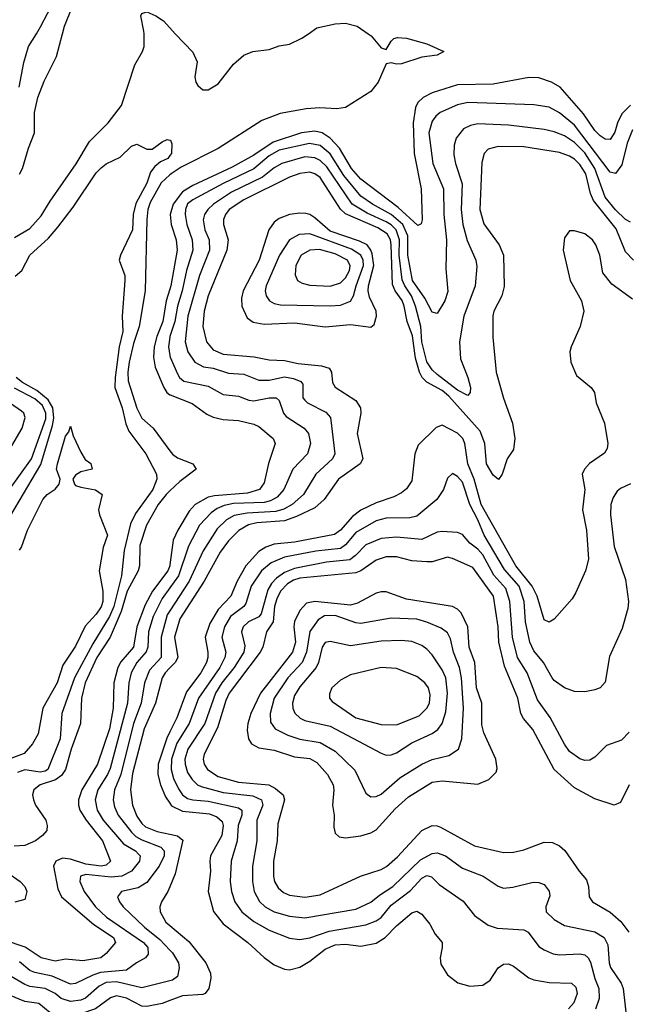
# Model space of a CAD drawing. Header units: inches. Extents: x 1308407 to 1441228, y 959628 to 1036311.
# Tile 147 of 256: x 1329410 to 1331801, y 1006187 to 1010055. Entities that reach past the tile are written whole.
import ezdxf

# ---------------------------------------------------------------- set-up
doc = ezdxf.new("R2010")
doc.units = ezdxf.units.IN
doc.header["$MEASUREMENT"] = 0
for name, color, linetype in [('B3020', 7, 'Continuous'), ('B3021', 7, 'Continuous'), ('B3030', 7, 'Continuous'), ('B3031', 7, 'Continuous')]:
    doc.layers.add(name, color=color, linetype=linetype)

msp = doc.modelspace()

# ---------------------------------------------------------------- linework, layer by layer
at = {"layer": 'B3020', "color": 5}
for points, elevation in [([(1329390, 1009199.9), (1329450, 1009235), (1329495, 1009285), (1329530, 1009342.7), (1329631.4, 1009488.6), (1329684, 1009576), (1329757.1, 1009650), (1329810, 1009717.6), (1329861.9, 1009878.1), (1329892.8, 1009930), (1329899.7, 1009950), (1329898.7, 1010000)], 2780), ([(1329408, 1009790), (1329426.6, 1009886.6), (1329445.4, 1009950), (1329475.6, 1010000)], 2840), ([(1329410, 1009448.7), (1329421.2, 1009470), (1329444.7, 1009550), (1329467.9, 1009610), (1329468.4, 1009690), (1329481.8, 1009750), (1329506, 1009814), (1329554.9, 1009910), (1329578.8, 1010000)], 2820), ([(1329392.9, 1009047.1), (1329418.3, 1009070), (1329449.8, 1009130), (1329523.6, 1009196.4), (1329560.5, 1009239.5), (1329620.9, 1009319.1), (1329710, 1009453.1), (1329730, 1009473.7), (1329750, 1009488.2), (1329805.1, 1009514.9), (1329850, 1009558.8), (1329870, 1009566), (1329910, 1009546), (1329930, 1009546), (1329970, 1009575.5), (1329990, 1009584), (1330000, 1009582.3)], 2760), ([(1330000, 1009521), (1329992.2, 1009510), (1329963.4, 1009496.6), (1329941.1, 1009478.9), (1329924.1, 1009455.9), (1329910, 1009413.5), (1329866.8, 1009333.2), (1329855.4, 1009290), (1329853.6, 1009230), (1329805.6, 1009130), (1329801.4, 1009110), (1329823.5, 1009050), (1329823.5, 1009030), (1329813, 1008890), (1329815.4, 1008830), (1329800.4, 1008770), (1329784.7, 1008650), (1329784.5, 1008610), (1329812.9, 1008530), (1329827.2, 1008467.2), (1329838.3, 1008438.3), (1329906, 1008350), (1329947.8, 1008270), (1329948.7, 1008250), (1329932.6, 1008210), (1329864.9, 1008115.1), (1329846, 1008074), (1329820.8, 1007970), (1329810.1, 1007870), (1329780.1, 1007750), (1329763.1, 1007710), (1329697, 1007603), (1329626.1, 1007470), (1329575.6, 1007330), (1329569.1, 1007230), (1329520.9, 1007110), (1329510, 1007103.2), (1329490, 1007099.7), (1329430, 1007108.8), (1329402.2, 1007097.8)], 2760), ([(1330000, 1009445.4), (1329966.2, 1009413.8), (1329923.3, 1009336.7), (1329914.1, 1009310), (1329909, 1009270), (1329902.6, 1008990), (1329879.9, 1008850), (1329857.1, 1008782.9), (1329840.3, 1008710), (1329835.3, 1008670), (1329836.9, 1008636.9), (1329870, 1008528.4), (1329889.8, 1008489.8), (1329934.3, 1008450), (1330000, 1008361.2)], 2780), ([(1330000, 1008996.2), (1329985.7, 1008950), (1329972.7, 1008870), (1329948.9, 1008810), (1329938.9, 1008770), (1329936.4, 1008730), (1329942.8, 1008690), (1329976.1, 1008610), (1329988.3, 1008590), (1330000, 1008581.4)], 2820), ([(1330000, 1008807.8), (1329994.2, 1008770), (1330000, 1008735.8)], 2840), ([(1329374.5, 1008105.5), (1329492.9, 1008307.1), (1329539.5, 1008460.5), (1329544.5, 1008490), (1329540.5, 1008530), (1329522.1, 1008562.1), (1329478.2, 1008598.2), (1329421.3, 1008630), (1329396.9, 1008650)], 2760), ([(1329370.6, 1008210), (1329456.5, 1008330), (1329512.7, 1008487.3), (1329513.1, 1008510), (1329499.4, 1008539.4), (1329470, 1008565.2), (1329390, 1008607)], 2780), ([(1329379.6, 1008380.4), (1329419.6, 1008450), (1329431.9, 1008491.9), (1329426, 1008510), (1329417.7, 1008517.7), (1329330, 1008577.4)], 2820), ([(1329409.2, 1007970.8), (1329417.6, 1007982.4), (1329440.5, 1008050), (1329500.6, 1008170), (1329518.5, 1008190), (1329549.1, 1008210.9), (1329564.9, 1008230), (1329569.2, 1008250), (1329555, 1008290), (1329558.3, 1008310), (1329590, 1008418.8), (1329603.6, 1008436.4), (1329610, 1008458), (1329620.7, 1008420.7), (1329650, 1008356), (1329668, 1008328), (1329690, 1008311), (1329694.8, 1008290), (1329650, 1008278.4), (1329630, 1008266.3), (1329618.5, 1008250), (1329625.5, 1008230), (1329630, 1008224.6), (1329650, 1008218.9), (1329708, 1008208), (1329734.6, 1008190), (1329720.3, 1008130), (1329724, 1008110), (1329755, 1008030), (1329738.5, 1007981.5), (1329722.2, 1007890), (1329737.1, 1007810), (1329736.9, 1007770), (1329730, 1007749.1), (1329710, 1007719.5), (1329667.6, 1007672.4), (1329630, 1007594.6), (1329580.2, 1007519.8), (1329557.2, 1007450), (1329501.7, 1007350), (1329482.7, 1007250), (1329460.1, 1007210), (1329427.5, 1007172.5), (1329355.1, 1007144.9)], 2740), ([(1330000, 1008204.1), (1329985, 1008190), (1329954.5, 1008150), (1329908.4, 1008070), (1329882.1, 1007990), (1329880.4, 1007910), (1329875.4, 1007890), (1329831.9, 1007810), (1329809, 1007730), (1329765.7, 1007630), (1329713.2, 1007550), (1329667.7, 1007450), (1329652.6, 1007390), (1329649.3, 1007290), (1329613, 1007190), (1329590.5, 1007110), (1329574, 1007086), (1329551, 1007069), (1329490.7, 1007049.3), (1329465.3, 1007030), (1329460.9, 1007010), (1329463.9, 1006990), (1329472.1, 1006970), (1329512.3, 1006910), (1329518.5, 1006890), (1329516.6, 1006870), (1329499.8, 1006850), (1329472.6, 1006830), (1329430, 1006810.6), (1329389, 1006809)], 2780), ([(1330000, 1007913.5), (1329999.5, 1007910), (1329992.2, 1007890), (1329932, 1007810), (1329903.3, 1007756.7), (1329870.3, 1007670), (1329856.9, 1007590), (1329807.5, 1007532.5), (1329795.4, 1007510), (1329779.5, 1007450), (1329777.9, 1007350), (1329762.8, 1007270), (1329716, 1007130), (1329653.8, 1007030), (1329641.1, 1006990), (1329640.6, 1006970), (1329646.3, 1006950), (1329671.7, 1006910), (1329735.1, 1006830), (1329767.3, 1006750), (1329750, 1006734.4), (1329729.7, 1006730.3), (1329670, 1006738.4), (1329610, 1006757.3), (1329578.9, 1006761.1), (1329552.2, 1006750), (1329542.7, 1006730), (1329560.4, 1006640.4), (1329574.7, 1006610), (1329701, 1006501), (1329778.9, 1006450), (1329786.3, 1006430), (1329750, 1006387), (1329728.5, 1006370), (1329658.1, 1006358.1), (1329590, 1006364.5), (1329550, 1006356.6), (1329495, 1006370), (1329431.6, 1006411.6), (1329350, 1006438.6)], 2820), ([(1330000, 1007822.8), (1329970, 1007781.1), (1329934.2, 1007710), (1329916.2, 1007650), (1329913.7, 1007590), (1329907.6, 1007572.4), (1329870.4, 1007530), (1329848.4, 1007490), (1329838.9, 1007450), (1329834, 1007370), (1329766, 1007114), (1329755.6, 1007090), (1329717.4, 1007030), (1329706.4, 1006990), (1329713.9, 1006950), (1329738.3, 1006910), (1329817.9, 1006817.9), (1329865.5, 1006790), (1329877.5, 1006777.5), (1329883.4, 1006770), (1329880.8, 1006750), (1329849.6, 1006710), (1329812, 1006690), (1329770, 1006687.1), (1329670, 1006697), (1329649.5, 1006690), (1329646.7, 1006670), (1329663.1, 1006630), (1329708.6, 1006570), (1329750.6, 1006530), (1329896.5, 1006430), (1329913.9, 1006410), (1329915.5, 1006384.5), (1329904.8, 1006370), (1329869.3, 1006350.7), (1329830, 1006320.9), (1329728, 1006312), (1329697.8, 1006302.2), (1329630, 1006268.4), (1329610, 1006267), (1329537.5, 1006297.5), (1329470, 1006312.2), (1329450, 1006320.6), (1329410, 1006354.5)], 2840), ([(1330000, 1007732.3), (1329990, 1007716.7), (1329965.6, 1007630), (1329965.4, 1007550), (1329920.7, 1007499.3), (1329901, 1007450), (1329887.6, 1007370), (1329857.7, 1007290), (1329807.5, 1007090), (1329782.3, 1007030), (1329776.9, 1006990), (1329782.4, 1006962.4), (1329796.9, 1006930), (1329850, 1006863.2), (1329866.9, 1006846.9), (1329890, 1006833.4), (1329964.2, 1006804.2), (1329977.1, 1006790), (1329977.7, 1006770), (1329957.5, 1006730), (1329910, 1006665.3), (1329875.6, 1006644.4), (1329810.3, 1006630), (1329794.3, 1006610), (1329801.7, 1006590), (1329817.2, 1006570), (1329900.8, 1006490), (1329961.2, 1006441.2), (1330000, 1006400.6)], 2860), ([(1330000, 1007508.6), (1329981.5, 1007490), (1329969.7, 1007470), (1329943.3, 1007370), (1329899.8, 1007270), (1329853.7, 1007093.7), (1329846.1, 1007030), (1329853.2, 1006970), (1329870, 1006926.1), (1329890, 1006897.5), (1329904.9, 1006884.9), (1329950, 1006865.7), (1330000, 1006855.5)], 2880), ([(1330000, 1007257), (1329987.6, 1007232.4), (1329953.5, 1007130), (1329953.1, 1007090), (1329963.4, 1007050), (1329982.4, 1007002.4), (1330000, 1006977)], 2920), ([(1329363.6, 1006703.6), (1329411.6, 1006670), (1329430.9, 1006650), (1329438.5, 1006630), (1329430, 1006599.5), (1329391.2, 1006588.8)], 2780), ([(1330000, 1006648.2), (1329992.6, 1006630), (1329966.8, 1006590), (1329960.1, 1006570), (1329962.5, 1006550), (1329984.2, 1006510), (1330000, 1006496.9)], 2880), ([(1330000, 1006279.4), (1329890, 1006252.6), (1329790, 1006275.9), (1329750, 1006272.8), (1329721.9, 1006258.1), (1329668.1, 1006211.9), (1329650, 1006203.7), (1329610, 1006198.4), (1329572.7, 1006210), (1329549.3, 1006230), (1329510, 1006249.3), (1329450, 1006257.8), (1329430, 1006265), (1329376.7, 1006296.7)], 2860), ([(1330000, 1006202.3), (1329970, 1006191), (1329910, 1006178.1), (1329890, 1006179.6), (1329830, 1006211.5), (1329790, 1006220.6), (1329766.7, 1006213.3), (1329708.1, 1006170), (1329650, 1006150.4), (1329610, 1006145.8), (1329543.1, 1006150), (1329530, 1006153.9), (1329486, 1006190), (1329430, 1006198.6), (1329370, 1006222.8)], 2880)]:
    msp.add_lwpolyline(points, dxfattribs=dict(at, elevation=elevation))
at = {"layer": 'B3021', "color": 5}
for points, elevation in [([(1329475.6, 1010000), (1329492.4, 1010027.6), (1329547.3, 1010132.7), (1329588.7, 1010250), (1329589.4, 1010290), (1329535, 1010450), (1329489.6, 1010549.6), (1329470, 1010573.3), (1329428.1, 1010610), (1329335, 1010755)], 2840), ([(1329578.8, 1010000), (1329586.8, 1010030), (1329615.9, 1010104.1)], 2820), ([(1329898.7, 1010000), (1329898.5, 1010010), (1329886.4, 1010070), (1329890, 1010079.1), (1329910, 1010085.3), (1329944.6, 1010070), (1329974.5, 1010050), (1330000, 1010022.9)], 2780)]:
    msp.add_lwpolyline(points, dxfattribs=dict(at, elevation=elevation))
at = {"layer": 'B3030', "color": 5}
for points, elevation in [([(1330778.6, 1010000), (1330791.2, 1009991.2), (1330830, 1009944.4), (1330850, 1009938), (1330870, 1009971.3), (1330879.3, 1009980.7), (1330894.5, 1009985.5), (1330930, 1009982), (1331010, 1009960.4), (1331076, 1009930), (1331050, 1009915.1), (1330990, 1009907.7), (1330910, 1009881.4), (1330890, 1009880.3), (1330870, 1009886), (1330850, 1009881.3), (1330818.2, 1009810), (1330790, 1009773.5), (1330690.2, 1009709.8), (1330655.4, 1009704.6), (1330588.7, 1009708.7), (1330535.3, 1009704.7), (1330433.8, 1009686.2), (1330361.5, 1009658.5), (1330190, 1009549.3), (1330044.9, 1009475.1), (1330004.9, 1009450), (1330000, 1009445.4)], 2780), ([(1330021.5, 1010000), (1330090, 1009927.2), (1330106.8, 1009890), (1330098, 1009830), (1330102.4, 1009810), (1330110, 1009796.8), (1330130, 1009779.5), (1330150, 1009779.6), (1330190, 1009803.1), (1330250, 1009880.7), (1330290, 1009916.2), (1330325.4, 1009930), (1330390, 1009937.7), (1330430, 1009952.1), (1330470, 1009958.8), (1330518, 1009982), (1330544.6, 1010000)], 2780), ([(1331810, 1009719.7), (1331775.3, 1009684.7), (1331758.5, 1009650), (1331747.4, 1009612.6), (1331730, 1009583.9), (1331710, 1009585.7), (1331690, 1009599.2), (1331670, 1009620.2), (1331624.7, 1009684.7), (1331533.7, 1009790), (1331498.8, 1009810), (1331450, 1009826.1), (1331410, 1009827.3), (1331270, 1009802.1), (1331130, 1009798.9), (1331030, 1009768.3), (1330994.8, 1009750), (1330974.5, 1009730), (1330965.6, 1009710), (1330955.7, 1009650), (1330959.5, 1009530), (1330986.7, 1009390), (1330990.9, 1009269.1), (1330987.5, 1009252.5), (1330974, 1009246), (1330896.8, 1009316.8), (1330750, 1009428.6), (1330713.4, 1009470), (1330666.6, 1009550), (1330630.2, 1009590), (1330597.7, 1009610), (1330570, 1009617.2), (1330517.7, 1009610), (1330406.3, 1009573.7), (1330330, 1009522.2), (1330244.9, 1009475.1), (1330090, 1009404.2), (1330050, 1009379.2), (1330013.3, 1009330), (1330001.5, 1009290), (1330005, 1009250), (1330024.7, 1009190), (1330028.8, 1009150), (1330004.3, 1009010), (1330000, 1008996.2)], 2820), ([(1331817, 1009623), (1331796.1, 1009570), (1331775.6, 1009484.4), (1331750, 1009451.3), (1331730, 1009455.7), (1331590, 1009641.2), (1331530, 1009689.1), (1331490, 1009710.9), (1331430, 1009720.2), (1331170.5, 1009729.5), (1331130, 1009721.2), (1331062.4, 1009690), (1331044.3, 1009675.7), (1331030, 1009656.4), (1331017.5, 1009610), (1331033.1, 1009490), (1331075.2, 1009390), (1331076.2, 1009290), (1331086.8, 1009190), (1331083.8, 1009076.2), (1331092.2, 1008987.8), (1331079.8, 1008950), (1331050, 1008900.9), (1331030, 1008906.4), (1331001.3, 1008961.3), (1330953.2, 1009030), (1330934.6, 1009130), (1330934.4, 1009205.6), (1330914.8, 1009250), (1330870, 1009290), (1330795.6, 1009330), (1330750, 1009361.7), (1330683.1, 1009443.1), (1330630, 1009528.6), (1330590, 1009560.9), (1330548.8, 1009568.8), (1330430, 1009542.6), (1330390, 1009520.2), (1330330.3, 1009469.7), (1330210, 1009411.7), (1330090, 1009347.5), (1330070, 1009331.1), (1330060.9, 1009310), (1330059.6, 1009290), (1330066.9, 1009250), (1330087.9, 1009190), (1330090.7, 1009150), (1330064.9, 1009070), (1330048.8, 1008990), (1330029.6, 1008930), (1330019, 1008870), (1330000.3, 1008810), (1330000, 1008807.8)], 2840), ([(1331810, 1009260.3), (1331790, 1009270.5), (1331750, 1009307.7), (1331710, 1009358.3), (1331669.5, 1009470), (1331630, 1009531.7), (1331590, 1009572.3), (1331550, 1009598.8), (1331510, 1009614.7), (1331470, 1009624), (1331330, 1009640.3), (1331210, 1009645.3), (1331180.4, 1009639.6), (1331153.3, 1009626.7), (1331124.7, 1009590), (1331117.3, 1009562.7), (1331116.1, 1009523.9), (1331121.5, 1009490), (1331147.9, 1009410), (1331144.1, 1009310), (1331151.2, 1009250), (1331167.4, 1009187.4), (1331201.9, 1009110), (1331206.1, 1009086.1), (1331199.8, 1009010), (1331154.8, 1008890), (1331137.3, 1008790), (1331142.2, 1008722.2), (1331170.9, 1008650), (1331180.7, 1008610), (1331180.3, 1008590), (1331170, 1008578.9), (1331130, 1008599.7), (1331050, 1008661.2), (1331030, 1008679.2), (1331010, 1008710.5), (1330990, 1008790), (1330985.7, 1008850), (1330964.6, 1008930), (1330949.3, 1008970), (1330922.6, 1009010), (1330913.2, 1009033.2), (1330900.4, 1009130), (1330901.6, 1009190), (1330888.9, 1009228.9), (1330870, 1009248.8), (1330850, 1009261.6), (1330774.5, 1009294.5), (1330716.8, 1009330), (1330616.8, 1009476.8), (1330590, 1009501.8), (1330570, 1009512), (1330530, 1009515.9), (1330440.2, 1009490), (1330410, 1009473.6), (1330363.5, 1009436.5), (1330242.3, 1009377.7), (1330171, 1009330), (1330148.6, 1009310), (1330135.7, 1009290), (1330131.3, 1009268.7), (1330137.4, 1009230), (1330154.1, 1009190), (1330156.2, 1009150), (1330116.6, 1009050), (1330071.2, 1008890), (1330060.1, 1008790), (1330071, 1008750), (1330098.7, 1008710), (1330131.9, 1008691.9), (1330170, 1008685.7), (1330230, 1008666.9), (1330290, 1008662.1), (1330350, 1008638.7), (1330390, 1008639), (1330450, 1008652.7), (1330486.2, 1008646.2), (1330514.4, 1008634.4), (1330522.9, 1008622.9), (1330522.8, 1008570), (1330530, 1008560.2), (1330541.2, 1008550), (1330612.9, 1008512.9), (1330631.7, 1008491.7), (1330648.4, 1008350), (1330638.6, 1008330), (1330573.5, 1008270), (1330525.5, 1008190), (1330480.1, 1008150), (1330447.4, 1008132.6), (1330416.4, 1008123.6), (1330303.4, 1008116.6), (1330253.1, 1008106.9), (1330222.6, 1008090), (1330185.6, 1008054.4), (1330131.4, 1007968.6), (1330075.6, 1007850), (1330000, 1007732.3)], 2860), ([(1330000, 1009582.3), (1330002, 1009582), (1330007.5, 1009567.5), (1330006.4, 1009530), (1330000, 1009521)], 2760), ([(1331821.8, 1009110), (1331790, 1009142.8), (1331753.8, 1009233.8), (1331664.2, 1009344.2), (1331652.5, 1009372.5), (1331633.9, 1009450), (1331610, 1009486.7), (1331590, 1009506.8), (1331570, 1009519.4), (1331530, 1009533.7), (1331390, 1009555.8), (1331290, 1009556.4), (1331250, 1009546), (1331234.7, 1009530), (1331225.9, 1009494.1), (1331217.3, 1009310), (1331232.8, 1009252.8), (1331293.4, 1009170), (1331311.1, 1009130), (1331312.6, 1009007.4), (1331304.1, 1008970), (1331272.9, 1008910), (1331268.2, 1008891.8), (1331268.2, 1008808.2), (1331281.5, 1008670), (1331310, 1008568.4), (1331345.4, 1008470), (1331355, 1008410), (1331350, 1008367), (1331324.7, 1008330), (1331305.5, 1008270), (1331291.1, 1008248.9), (1331270, 1008265.2), (1331243.8, 1008310), (1331236.9, 1008390), (1331218.8, 1008438.8), (1331095.6, 1008575.6), (1331070, 1008598), (1331010, 1008631.5), (1330991.2, 1008650), (1330980.1, 1008670), (1330965.1, 1008725.1), (1330952.6, 1008812.6), (1330932.2, 1008870), (1330920, 1008930), (1330912, 1008952), (1330885.4, 1008990), (1330874.5, 1009014.5), (1330869.6, 1009170), (1330866.8, 1009190), (1330853.4, 1009213.4), (1330817.4, 1009237.4), (1330690, 1009291.8), (1330670.8, 1009310.8), (1330590, 1009434.9), (1330570, 1009449.9), (1330550, 1009455.6), (1330510, 1009451.2), (1330470, 1009435.8), (1330290, 1009348), (1330233.3, 1009310), (1330218.2, 1009290), (1330210.5, 1009270), (1330210.5, 1009250), (1330228.9, 1009190), (1330224.2, 1009150), (1330150.3, 1008970), (1330135.1, 1008910), (1330130.1, 1008850), (1330144.1, 1008790), (1330170, 1008758.2), (1330210, 1008741.4), (1330331, 1008731), (1330390, 1008718.5), (1330450, 1008716.5), (1330504.6, 1008704.6), (1330595.6, 1008695.6), (1330625.7, 1008685.7), (1330635.3, 1008670), (1330639.3, 1008630), (1330650, 1008612.1), (1330730, 1008559.7), (1330749.4, 1008530), (1330750.7, 1008510), (1330736.2, 1008430), (1330758, 1008330), (1330747.1, 1008310), (1330662.2, 1008250), (1330605.7, 1008170), (1330570, 1008137.9), (1330496.9, 1008103.1), (1330450, 1008086.7), (1330342, 1008078), (1330309.2, 1008070.8), (1330271.6, 1008048.4), (1330230, 1008008.4), (1330197.2, 1007962.8), (1330135, 1007850), (1330038.8, 1007701.2), (1330017.7, 1007630), (1330030.9, 1007550), (1330021.3, 1007530), (1330000, 1007508.6)], 2880), ([(1331816.8, 1008956.8), (1331735.7, 1009015.7), (1331700.5, 1009060.5), (1331688.8, 1009130), (1331673, 1009170), (1331659.9, 1009190), (1331630, 1009214.1), (1331590, 1009225.8), (1331570, 1009226), (1331550, 1009198), (1331545, 1009150), (1331572.2, 1009030), (1331616.9, 1008950), (1331626.7, 1008910), (1331611.2, 1008850), (1331575.8, 1008770), (1331571.3, 1008750), (1331574.7, 1008710), (1331597.4, 1008657.4), (1331655.2, 1008610), (1331668.1, 1008590), (1331675.2, 1008550), (1331707.6, 1008470), (1331720.5, 1008390), (1331717.5, 1008370), (1331707.4, 1008352.6), (1331648.1, 1008311.9), (1331628.4, 1008290), (1331620.2, 1008270), (1331630.6, 1008210), (1331620.4, 1008130), (1331637, 1008050), (1331644.5, 1007935.5), (1331632.4, 1007890), (1331595.4, 1007804.6), (1331579.7, 1007780.3), (1331510, 1007699.7), (1331490, 1007688.3), (1331470, 1007698), (1331443.3, 1007790), (1331423.1, 1007830), (1331359.4, 1007910), (1331222.9, 1008150), (1331195.2, 1008250), (1331170.1, 1008310), (1331159.1, 1008390), (1331151.4, 1008410), (1331130, 1008430.2), (1331070, 1008461.6), (1331046.4, 1008453.6), (1330976, 1008384), (1330961.7, 1008350), (1330950, 1008244.2), (1330930, 1008211.9), (1330910, 1008196.2), (1330879.4, 1008180.6), (1330810, 1008157.4), (1330750, 1008127.7), (1330717, 1008103), (1330670, 1008050.3), (1330647.3, 1008032.7), (1330490, 1008002.9), (1330410, 1007994.5), (1330377.1, 1007982.9), (1330350, 1007965.5), (1330298.7, 1007910), (1330264.4, 1007850), (1330239.7, 1007790), (1330190, 1007738.5), (1330156.6, 1007683.4), (1330138.4, 1007630), (1330148.7, 1007570), (1330149.7, 1007550), (1330143.9, 1007530), (1330122.3, 1007490), (1330065.2, 1007414.8), (1330027.9, 1007312.1), (1330000, 1007257)], 2920), ([(1330000, 1008735.8), (1330001, 1008730), (1330030, 1008663.8), (1330037.8, 1008650), (1330054.9, 1008634.9), (1330150, 1008615.3), (1330210, 1008582.1), (1330270, 1008575.5), (1330310, 1008560.3), (1330330, 1008557.8), (1330390.1, 1008570.1), (1330417.4, 1008570), (1330430, 1008559), (1330446.1, 1008510), (1330456.4, 1008496.4), (1330527.7, 1008450), (1330544.8, 1008430), (1330552, 1008390), (1330541, 1008350), (1330482.5, 1008290), (1330448, 1008210), (1330421.1, 1008178.9), (1330395.3, 1008164.7), (1330370, 1008158.4), (1330250, 1008153.9), (1330213.3, 1008146.7), (1330185.6, 1008134.4), (1330162.4, 1008117.6), (1330116.1, 1008070), (1330073.1, 1007986.9), (1330034, 1007870), (1330000, 1007822.8)], 2840), ([(1330000, 1008581.4), (1330000.8, 1008580.8), (1330087.8, 1008547.8), (1330145, 1008505), (1330170, 1008493.1), (1330210, 1008483.9), (1330270, 1008480.4), (1330330, 1008466.6), (1330350, 1008456.6), (1330405.4, 1008410), (1330414.2, 1008390), (1330387.7, 1008312.3), (1330370, 1008235.4), (1330352, 1008210), (1330304.4, 1008195.6), (1330174.9, 1008185.1), (1330150, 1008179.4), (1330100.1, 1008150), (1330075.9, 1008124.1), (1330031.8, 1008050), (1330013.5, 1008010), (1330000, 1007913.5)], 2820), ([(1330000, 1008361.2), (1330010, 1008347.7), (1330030, 1008333.8), (1330090.3, 1008310), (1330103.2, 1008290), (1330039.1, 1008240.9), (1330000, 1008204.1)], 2780), ([(1331810, 1008232.2), (1331770, 1008213.6), (1331757.2, 1008202.8), (1331741.7, 1008178.3), (1331732.8, 1008150), (1331731.5, 1008110), (1331745.1, 1007985.1), (1331790, 1007855.5), (1331801.5, 1007770), (1331798.4, 1007741.6), (1331776.3, 1007663.7), (1331726.9, 1007553.1), (1331710, 1007452.3), (1331690, 1007430.9), (1331670, 1007422.5), (1331630, 1007415.3), (1331590, 1007416.4), (1331550, 1007430.8), (1331510, 1007459.3), (1331502, 1007470), (1331467.1, 1007530), (1331430, 1007575.2), (1331414.5, 1007610), (1331396.4, 1007690), (1331392.4, 1007770), (1331372.2, 1007830), (1331315.2, 1007895.2), (1331234.1, 1008030), (1331210.4, 1008090), (1331179, 1008150), (1331150, 1008237.9), (1331130, 1008260.2), (1331110, 1008272.1), (1331090, 1008254), (1331075.2, 1008210), (1331049.4, 1008170), (1330970, 1008104.9), (1330942.1, 1008097.9), (1330850, 1008096.6), (1330810, 1008087), (1330730, 1008040.6), (1330690, 1007991.6), (1330670, 1007978.3), (1330572.9, 1007967.1), (1330450, 1007943.1), (1330398.4, 1007921.6), (1330359.6, 1007890), (1330319.9, 1007830), (1330298.1, 1007761.9), (1330290.1, 1007750), (1330238.1, 1007710), (1330214.3, 1007670), (1330203.9, 1007630), (1330219.4, 1007570), (1330216.4, 1007550), (1330196.3, 1007510), (1330113.2, 1007390), (1330076.1, 1007290), (1330027.3, 1007212.7), (1330006.6, 1007150), (1330005.6, 1007110), (1330014.8, 1007074.8), (1330033.5, 1007033.5), (1330050, 1007010.1), (1330070, 1006996.1), (1330090, 1006990.1), (1330150, 1006985.4), (1330270, 1006958.6), (1330282.9, 1006950), (1330283.2, 1006930), (1330268.9, 1006890), (1330264.5, 1006830), (1330241, 1006750), (1330236.9, 1006670), (1330241.9, 1006630), (1330255.7, 1006590), (1330283.1, 1006550), (1330330, 1006512.3), (1330390, 1006478.3), (1330470, 1006447.2), (1330510, 1006442.1), (1330550, 1006448), (1330625.4, 1006474.6), (1330770, 1006500.1), (1330810, 1006514.9), (1330830, 1006527.7), (1330870, 1006577.1), (1330945.6, 1006634.4), (1330990, 1006682.6), (1331010, 1006692.8), (1331027.8, 1006687.8), (1331057.9, 1006657.9), (1331152, 1006592), (1331196.6, 1006536.6), (1331250, 1006497.6), (1331286.1, 1006486.1), (1331390, 1006479.8), (1331407.5, 1006470), (1331450, 1006414.8), (1331470, 1006400.8), (1331506, 1006386), (1331530, 1006382.1), (1331610, 1006386.1), (1331630, 1006381.4), (1331643.5, 1006370), (1331653, 1006353), (1331669.2, 1006289.2), (1331684.8, 1006250), (1331686.3, 1006210), (1331671.7, 1006168.3)], 2940), ([(1331803.9, 1007256.1), (1331774.5, 1007225.5), (1331715.5, 1007204.5), (1331670, 1007158.3), (1331650, 1007146.4), (1331630, 1007145), (1331610, 1007151.8), (1331570, 1007180.3), (1331550, 1007208.8), (1331494.5, 1007314.5), (1331443.8, 1007383.8), (1331403.5, 1007490), (1331365.7, 1007550), (1331345.4, 1007630), (1331335.7, 1007770), (1331320.4, 1007820.4), (1331272.9, 1007872.9), (1331230, 1007953), (1331210, 1007975.5), (1331178.8, 1007998.8), (1331150, 1008032.9), (1331130, 1008041), (1331070, 1008044.8), (1331050, 1008041.6), (1330990, 1008012.8), (1330890, 1008022.4), (1330830, 1008017.4), (1330770, 1007991.7), (1330729.6, 1007950), (1330706.7, 1007933.3), (1330615.9, 1007924.1), (1330490, 1007898.8), (1330450, 1007883.5), (1330418.4, 1007861.6), (1330399.5, 1007840.5), (1330385.2, 1007814.8), (1330358.4, 1007721.6), (1330350, 1007709.9), (1330308.8, 1007690), (1330287.5, 1007670), (1330281.9, 1007650), (1330294.9, 1007594.9), (1330290.1, 1007570), (1330252.8, 1007510), (1330204.7, 1007450), (1330179.2, 1007410), (1330137.1, 1007290), (1330070.5, 1007189.5), (1330059.3, 1007150), (1330059.9, 1007130), (1330070, 1007097.6), (1330087.6, 1007070), (1330109, 1007050), (1330123.2, 1007043.2), (1330210, 1007019.3), (1330325.6, 1007005.6), (1330359.8, 1006990), (1330365.2, 1006970), (1330341.4, 1006910), (1330341.7, 1006830), (1330324.6, 1006730), (1330324.7, 1006670), (1330331.8, 1006630), (1330351.6, 1006591.6), (1330374, 1006570), (1330410, 1006550.5), (1330470, 1006533.2), (1330530, 1006527.6), (1330730, 1006560.4), (1330790, 1006588.3), (1330823.6, 1006616.4), (1330875.6, 1006650), (1330985, 1006755), (1331030, 1006779.1), (1331050, 1006782.8), (1331083.2, 1006770), (1331150, 1006722.3), (1331230.1, 1006690.1), (1331290, 1006651.7), (1331310, 1006644), (1331346.8, 1006646.8), (1331427.6, 1006667.6), (1331450, 1006665.6), (1331470, 1006657.6), (1331490, 1006632.2), (1331492.9, 1006612.9), (1331477.1, 1006570), (1331478.6, 1006550), (1331510, 1006520.2), (1331550, 1006496.8), (1331670, 1006471.5), (1331706.1, 1006450), (1331720.8, 1006420.8), (1331725.7, 1006350), (1331731.5, 1006331.5), (1331773.2, 1006270), (1331781.3, 1006250), (1331796.9, 1006110)], 2960), ([(1331803.6, 1007050), (1331770, 1006979.8), (1331745.2, 1006970), (1331670, 1006994.6), (1331590, 1007037.8), (1331509.1, 1007109.1), (1331426.2, 1007266.2), (1331389, 1007310), (1331378.4, 1007330), (1331366.3, 1007390), (1331315.1, 1007515.1), (1331291.7, 1007610), (1331289.1, 1007670), (1331271.2, 1007790), (1331190, 1007903.1), (1331110, 1007939.1), (1331090, 1007943.1), (1331030, 1007925.9), (1331010, 1007925.4), (1330950, 1007929.9), (1330890, 1007944.7), (1330850, 1007945.1), (1330810, 1007931.5), (1330750.5, 1007890), (1330730, 1007881.7), (1330510, 1007861.5), (1330486.1, 1007853.9), (1330461.6, 1007838.4), (1330434.7, 1007810), (1330420.1, 1007779.9), (1330411.2, 1007750), (1330405.8, 1007690), (1330379.6, 1007650), (1330365.8, 1007590), (1330354.8, 1007570), (1330233, 1007410), (1330219.8, 1007380.2), (1330187.2, 1007272.8), (1330134.4, 1007170), (1330130.6, 1007150), (1330135, 1007130), (1330147.5, 1007110), (1330190, 1007082.1), (1330270, 1007059.5), (1330389.3, 1007049.3), (1330415.3, 1007035.3), (1330444.7, 1007010), (1330450.1, 1006990), (1330424, 1006896), (1330421.8, 1006830), (1330407.8, 1006750), (1330407.4, 1006690), (1330411.2, 1006670), (1330424.9, 1006644.9), (1330446.2, 1006626.2), (1330470, 1006615.4), (1330530, 1006607.7), (1330590, 1006617.1), (1330749.3, 1006690), (1330830, 1006716.3), (1330851.3, 1006728.7), (1330893.8, 1006766.2), (1330989.9, 1006870), (1331030, 1006889.1), (1331050, 1006889), (1331062.9, 1006882.9), (1331196.5, 1006810), (1331310, 1006783.2), (1331350, 1006785.3), (1331390, 1006794), (1331470, 1006824), (1331503.5, 1006823.5), (1331530, 1006810.2), (1331551.5, 1006791.5), (1331607.3, 1006710), (1331636.7, 1006676.7), (1331644.6, 1006650), (1331647.6, 1006610), (1331660.2, 1006590), (1331730, 1006549.4), (1331772.1, 1006512.1), (1331803.1, 1006470)], 2980), ([(1330000, 1006977), (1330006.9, 1006966.9), (1330050, 1006946.2), (1330155.9, 1006935.9), (1330184.3, 1006924.3), (1330205, 1006905), (1330210.1, 1006890), (1330203.8, 1006850), (1330159.2, 1006770), (1330156.5, 1006750), (1330159.2, 1006710), (1330150.1, 1006630), (1330171.9, 1006551.9), (1330210, 1006502.9), (1330305.9, 1006430), (1330370, 1006370.8), (1330410, 1006342.6), (1330450, 1006325.1), (1330470, 1006323.1), (1330510, 1006333.8), (1330550, 1006357.1), (1330610, 1006404.4), (1330650, 1006421.1), (1330690, 1006423.1), (1330750, 1006415.7), (1330810, 1006427.9), (1330845.6, 1006450), (1330890, 1006495.5), (1330950, 1006546), (1330970, 1006553.4), (1330990, 1006541.7), (1330999.6, 1006530), (1331021.9, 1006501.9), (1331042.7, 1006462.7), (1331069.2, 1006430), (1331070.1, 1006410), (1331062, 1006370), (1331064.4, 1006344.4), (1331090, 1006302.8), (1331131.2, 1006271.2), (1331177.9, 1006257.9), (1331230, 1006262.1), (1331258.5, 1006281.5), (1331290, 1006330.2), (1331310, 1006345.4), (1331330, 1006346.4), (1331350, 1006337.5), (1331410, 1006290.9), (1331430, 1006283.2), (1331490, 1006272.9), (1331578.3, 1006270), (1331594.5, 1006254.5), (1331599.7, 1006230), (1331586.9, 1006193.1), (1331565.7, 1006170)], 2920), ([(1330000, 1006855.5), (1330029.5, 1006849.5), (1330051.5, 1006831.5), (1330020.8, 1006699.2), (1330000, 1006648.2)], 2880), ([(1330000, 1006496.9), (1330074.6, 1006434.6), (1330141.9, 1006350), (1330159.8, 1006310), (1330160.9, 1006290), (1330152.6, 1006250), (1330138.6, 1006230), (1330130, 1006225.8), (1330050, 1006221.2), (1330000, 1006202.3)], 2880), ([(1330000, 1006400.6), (1330010.1, 1006390), (1330034, 1006350), (1330036.8, 1006330), (1330030, 1006296.9), (1330010, 1006281.9), (1330000, 1006279.4)], 2860)]:
    msp.add_lwpolyline(points, dxfattribs=dict(at, elevation=elevation))
for points, elevation in [([(1330510, 1009295.4), (1330470, 1009289.9), (1330430, 1009274.4), (1330410, 1009259.9), (1330388.7, 1009230), (1330351.1, 1009110), (1330287.9, 1008990), (1330281.7, 1008961.7), (1330283, 1008930), (1330304.1, 1008884.1), (1330326.9, 1008866.9), (1330370, 1008859.5), (1330490, 1008863.8), (1330610, 1008848.3), (1330710, 1008857.3), (1330790, 1008847.7), (1330802.3, 1008857.7), (1330811.6, 1008890), (1330810.3, 1008910), (1330784.8, 1008964.8), (1330779, 1008990), (1330780.1, 1009010), (1330801.4, 1009090), (1330795.1, 1009135.1), (1330789.9, 1009150), (1330774.5, 1009170), (1330745.4, 1009185.4), (1330630, 1009224), (1330570, 1009276.4), (1330550, 1009289.5), (1330533.9, 1009293.9)], 2920), ([(1330550, 1009214.4), (1330508.4, 1009211.6), (1330470.1, 1009189.9), (1330430.5, 1009130), (1330377.9, 1009010), (1330375.1, 1008990), (1330378.5, 1008970), (1330391, 1008951), (1330410, 1008940.4), (1330435.1, 1008935.1), (1330630, 1008930.9), (1330670, 1008933.7), (1330710, 1008949.5), (1330721.8, 1008970), (1330731.4, 1009010), (1330760.5, 1009090), (1330759.2, 1009110), (1330750, 1009130.3), (1330713.7, 1009153.7)], 2940), ([(1330587.8, 1009152.2), (1330549.8, 1009150.2), (1330516.4, 1009130), (1330494.5, 1009090), (1330492.4, 1009052.4), (1330502, 1009030), (1330519.5, 1009019.5), (1330550, 1009011.6), (1330630, 1009008.9), (1330670, 1009021.8), (1330690, 1009040.6), (1330705.8, 1009070), (1330707.7, 1009087.7), (1330697.4, 1009110), (1330650, 1009135.7)], 2960), ([(1330830, 1007807.8), (1330810, 1007801.8), (1330737.1, 1007762.9), (1330710, 1007755.1), (1330570.1, 1007769.9), (1330537.1, 1007762.9), (1330510, 1007734.1), (1330490, 1007690.8), (1330487.2, 1007670), (1330493.4, 1007610), (1330481.3, 1007570), (1330355.6, 1007410), (1330318.1, 1007330), (1330306.1, 1007290), (1330304, 1007264), (1330308.7, 1007230), (1330320.9, 1007210), (1330350, 1007194.5), (1330410, 1007185.1), (1330490, 1007159.9), (1330550, 1007152.3), (1330577.3, 1007137.3), (1330618.8, 1007090), (1330641.2, 1007050), (1330644.2, 1007030), (1330639.3, 1006970), (1330645.1, 1006930), (1330643.6, 1006883.6), (1330650, 1006859.3), (1330665.4, 1006845.4), (1330690, 1006840.6), (1330750, 1006849), (1330790, 1006860.8), (1330810, 1006872.2), (1330884.7, 1006955.3), (1330937.3, 1007002.7), (1331030, 1007059.4), (1331070, 1007065.1), (1331210, 1007052.4), (1331252.8, 1007070), (1331281.4, 1007098.6), (1331285.8, 1007114.2), (1331281, 1007150), (1331234, 1007254), (1331225.5, 1007285.5), (1331225, 1007370), (1331205.2, 1007430), (1331198.2, 1007530), (1331175.3, 1007590), (1331170.3, 1007670), (1331144.7, 1007724.7), (1331130, 1007739.9), (1331110.3, 1007750.3), (1330930, 1007778.3), (1330850, 1007807.5)], 3020), ([(1330650, 1007714.6), (1330607, 1007713), (1330582.9, 1007697.1), (1330550, 1007651.5), (1330536.8, 1007570), (1330519.7, 1007530), (1330463.2, 1007470), (1330410.1, 1007390), (1330393.9, 1007330), (1330395.6, 1007295.6), (1330414.2, 1007270), (1330464.1, 1007244.1), (1330510, 1007228.3), (1330590, 1007215.3), (1330650, 1007182.3), (1330726.4, 1007106.4), (1330770, 1007016.5), (1330790, 1007002.6), (1330810, 1007003.2), (1330830, 1007012.9), (1330903.2, 1007076.8), (1330990, 1007131.1), (1331030, 1007149.2), (1331095.4, 1007164.6), (1331134.5, 1007190), (1331147.3, 1007230), (1331153.7, 1007350), (1331145.2, 1007470), (1331138.4, 1007510), (1331114.4, 1007570), (1331103, 1007623), (1331090, 1007646.8), (1331065.2, 1007665.2), (1331008.9, 1007688.9), (1330970, 1007699.7), (1330870, 1007704.4), (1330750, 1007683.4), (1330730, 1007685.4)], 3040), ([(1330910, 1007616.4), (1330830, 1007613.2), (1330710, 1007595.6), (1330630, 1007613), (1330610, 1007608), (1330598, 1007590), (1330584, 1007530), (1330575.2, 1007510), (1330510, 1007434.6), (1330490, 1007400.3), (1330482.1, 1007370), (1330482.9, 1007350), (1330491, 1007331), (1330511.6, 1007311.6), (1330530, 1007301.8), (1330630, 1007280.1), (1330830, 1007174.1), (1330850, 1007166), (1330870, 1007166.8), (1330890, 1007174.5), (1330950, 1007214.1), (1331030, 1007251.2), (1331052.6, 1007267.4), (1331069.6, 1007290.4), (1331084.4, 1007335.6), (1331090.6, 1007409.4), (1331083.7, 1007470), (1331070, 1007501.3), (1331030, 1007560.3), (1331010, 1007581.8), (1330990, 1007596.3), (1330950, 1007612.9)], 3060), ([(1330830, 1007509.9), (1330710, 1007481), (1330670, 1007460.7), (1330636.8, 1007430), (1330626.9, 1007406.9), (1330627.5, 1007390), (1330637.1, 1007377.1), (1330730, 1007312.2), (1330830, 1007286.3), (1330890, 1007285.7), (1330979.3, 1007320.7), (1331009.9, 1007350), (1331019.5, 1007370), (1331022.9, 1007402.9), (1331015.8, 1007430), (1331001.3, 1007450), (1330970, 1007474.7), (1330890, 1007506.6)], 3080)]:
    msp.add_lwpolyline(points, close=True, dxfattribs=dict(at, elevation=elevation))
at = {"layer": 'B3031', "color": 5, "elevation": 2780}
for points in [[(1330000, 1010022.9), (1330021.5, 1010000)], [(1330544.6, 1010000), (1330577.6, 1010022.4), (1330650, 1010039.3), (1330690, 1010040.7), (1330735.8, 1010030), (1330778.6, 1010000)]]:
    msp.add_lwpolyline(points, dxfattribs=at)

doc.saveas('drawing.dxf')
